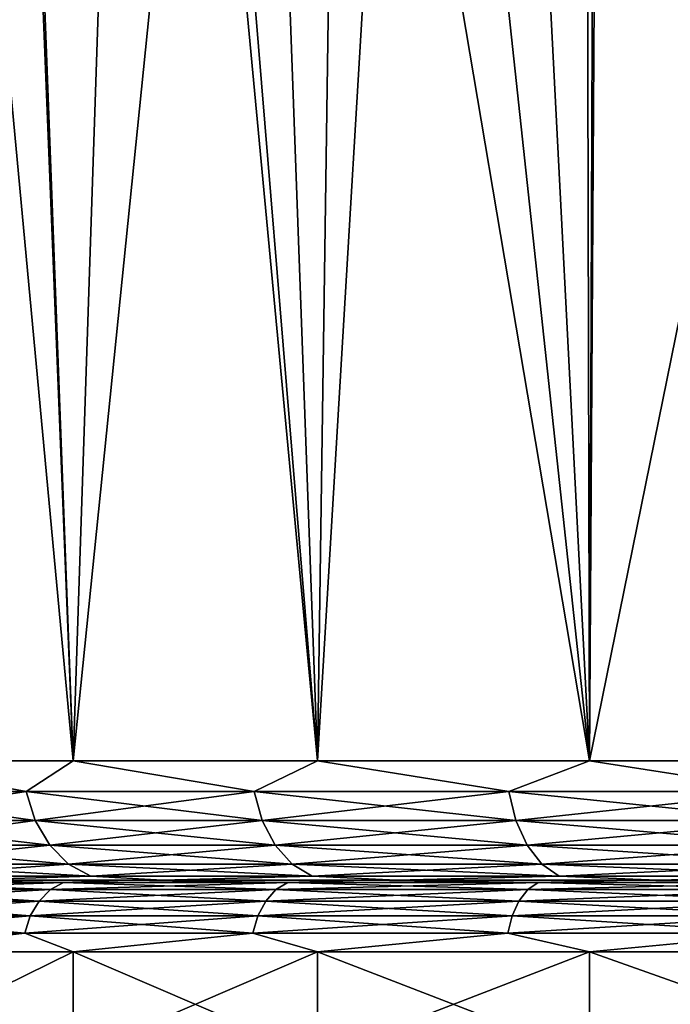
# Model space of a CAD drawing. Header units: millimetres. Extents: x -139 to 106, y -8 to 139.
# Tile 160 of 256: x -85.71 to -82.98, y 46.52 to 50.64. Entities that reach past the tile are written whole.
import ezdxf

# ---------------------------------------------------------------- set-up
doc = ezdxf.new("R2010")
doc.units = ezdxf.units.MM
doc.header["$LTSCALE"] = 53.842063
for name, color, linetype in [('179', 7, 'CONTINUOUS'), ('180', 7, 'CONTINUOUS'), ('181', 7, 'CONTINUOUS'), ('182', 7, 'CONTINUOUS'), ('183', 7, 'CONTINUOUS'), ('69', 7, 'CONTINUOUS'), ('70', 7, 'CONTINUOUS'), ('71', 7, 'CONTINUOUS'), ('72', 7, 'CONTINUOUS')]:
    doc.layers.add(name, color=color, linetype=linetype)

msp = doc.modelspace()

# ---------------------------------------------------------------- linework, layer by layer
at = {"layer": '179', "color": 7, "linetype": 'CONTINUOUS', "true_color": 0x009900}
for points in [[(-85.1078, 47.0379, 7.626), (-85.9643, 47.0379, 6.5328), (-86.129, 47.0379, 6.6462), (-85.1078, 47.0379, 7.626)], [(-85.2577, 47.0379, 7.7584), (-85.1078, 47.0379, 7.626), (-86.129, 47.0379, 6.6462), (-85.2577, 47.0379, 7.7584)], [(-85.9644, 47.0379, -6.5326), (-85.108, 47.0379, -7.6258), (-86.1289, 47.0379, -6.6464), (-85.9644, 47.0379, -6.5326)], [(-86.1289, 47.0379, -6.6464), (-85.108, 47.0379, -7.6258), (-85.2575, 47.0379, -7.7586), (-86.1289, 47.0379, -6.6464)], [(-84.1259, 47.0379, 8.6079), (-85.1078, 47.0379, 7.626), (-85.2577, 47.0379, 7.7584), (-84.1259, 47.0379, 8.6079)], [(-84.2587, 47.0379, 8.7574), (-84.1259, 47.0379, 8.6079), (-85.2577, 47.0379, 7.7584), (-84.2587, 47.0379, 8.7574)], [(-85.108, 47.0379, -7.6258), (-84.1261, 47.0379, -8.6077), (-85.2575, 47.0379, -7.7586), (-85.108, 47.0379, -7.6258)], [(-85.2575, 47.0379, -7.7586), (-84.1261, 47.0379, -8.6077), (-84.2585, 47.0379, -8.7576), (-85.2575, 47.0379, -7.7586)], [(-83.0326, 47.0379, 9.4644), (-84.1259, 47.0379, 8.6079), (-84.2587, 47.0379, 8.7574), (-83.0326, 47.0379, 9.4644)], [(-83.1465, 47.0379, 9.6288), (-83.0326, 47.0379, 9.4644), (-84.2587, 47.0379, 8.7574), (-83.1465, 47.0379, 9.6288)], [(-84.1261, 47.0379, -8.6077), (-83.0329, 47.0379, -9.4642), (-84.2585, 47.0379, -8.7576), (-84.1261, 47.0379, -8.6077)], [(-84.2585, 47.0379, -8.7576), (-83.0329, 47.0379, -9.4642), (-83.1463, 47.0379, -9.629), (-84.2585, 47.0379, -8.7576)], [(-81.8442, 47.0379, 10.1828), (-83.0326, 47.0379, 9.4644), (-83.1465, 47.0379, 9.6288), (-81.8442, 47.0379, 10.1828)], [(-81.9374, 47.0379, 10.3597), (-81.8442, 47.0379, 10.1828), (-83.1465, 47.0379, 9.6288), (-81.9374, 47.0379, 10.3597)], [(-83.0329, 47.0379, -9.4642), (-81.8445, 47.0379, -10.1826), (-83.1463, 47.0379, -9.629), (-83.0329, 47.0379, -9.4642)], [(-83.1463, 47.0379, -9.629), (-81.8445, 47.0379, -10.1826), (-81.9372, 47.0379, -10.3599), (-83.1463, 47.0379, -9.629)]]:
    msp.add_3dface(points, dxfattribs=at)
at = {"layer": '180', "color": 7, "linetype": 'CONTINUOUS', "true_color": 0x009900}
for points in [[(-85.522, 47.0278, 7.5703), (-86.129, 47.0379, 6.6462), (-86.3398, 47.0278, 6.4718), (-85.522, 47.0278, 7.5703)], [(-85.2577, 47.0379, 7.7584), (-86.129, 47.0379, 6.6462), (-85.522, 47.0278, 7.5703), (-85.2577, 47.0379, 7.7584)], [(-84.5821, 47.0278, 8.5665), (-85.2577, 47.0379, 7.7584), (-85.522, 47.0278, 7.5703), (-84.5821, 47.0278, 8.5665)], [(-84.2587, 47.0379, 8.7574), (-85.2577, 47.0379, 7.7584), (-84.5821, 47.0278, 8.5665), (-84.2587, 47.0379, 8.7574)], [(-83.5329, 47.0278, 9.4469), (-84.2587, 47.0379, 8.7574), (-84.5821, 47.0278, 8.5665), (-83.5329, 47.0278, 9.4469)], [(-83.1465, 47.0379, 9.6288), (-84.2587, 47.0379, 8.7574), (-83.5329, 47.0278, 9.4469), (-83.1465, 47.0379, 9.6288)], [(-82.3887, 47.0278, 10.1995), (-83.1465, 47.0379, 9.6288), (-83.5329, 47.0278, 9.4469), (-82.3887, 47.0278, 10.1995)], [(-81.9374, 47.0379, 10.3597), (-83.1465, 47.0379, 9.6288), (-82.3887, 47.0278, 10.1995), (-81.9374, 47.0379, 10.3597)], [(-86.4523, 46.9502, 6.5458), (-85.6251, 46.9502, 7.6569), (-86.4004, 46.9979, 6.5116), (-86.4523, 46.9502, 6.5458)], [(-86.3398, 47.0278, 6.4718), (-86.4004, 46.9979, 6.5116), (-85.5775, 46.9979, 7.6169), (-86.3398, 47.0278, 6.4718)], [(-86.4004, 46.9979, 6.5116), (-85.6251, 46.9502, 7.6569), (-85.5775, 46.9979, 7.6169), (-86.4004, 46.9979, 6.5116)], [(-85.522, 47.0278, 7.5703), (-86.3398, 47.0278, 6.4718), (-85.5775, 46.9979, 7.6169), (-85.522, 47.0278, 7.5703)], [(-85.6251, 46.9502, 7.6569), (-84.6745, 46.9502, 8.6645), (-85.5775, 46.9979, 7.6169), (-85.6251, 46.9502, 7.6569)], [(-85.522, 47.0278, 7.5703), (-85.5775, 46.9979, 7.6169), (-84.6318, 46.9979, 8.6192), (-85.522, 47.0278, 7.5703)], [(-85.5775, 46.9979, 7.6169), (-84.6745, 46.9502, 8.6645), (-84.6318, 46.9979, 8.6192), (-85.5775, 46.9979, 7.6169)], [(-84.5821, 47.0278, 8.5665), (-85.522, 47.0278, 7.5703), (-84.6318, 46.9979, 8.6192), (-84.5821, 47.0278, 8.5665)], [(-84.6745, 46.9502, 8.6645), (-83.6134, 46.9502, 9.5549), (-84.6318, 46.9979, 8.6192), (-84.6745, 46.9502, 8.6645)], [(-84.5821, 47.0278, 8.5665), (-84.6318, 46.9979, 8.6192), (-83.5762, 46.9979, 9.505), (-84.5821, 47.0278, 8.5665)], [(-84.6318, 46.9979, 8.6192), (-83.6134, 46.9502, 9.5549), (-83.5762, 46.9979, 9.505), (-84.6318, 46.9979, 8.6192)], [(-83.5329, 47.0278, 9.4469), (-84.5821, 47.0278, 8.5665), (-83.5762, 46.9979, 9.505), (-83.5329, 47.0278, 9.4469)], [(-83.6134, 46.9502, 9.5549), (-82.456, 46.9502, 10.3161), (-83.5762, 46.9979, 9.505), (-83.6134, 46.9502, 9.5549)], [(-83.5329, 47.0278, 9.4469), (-83.5762, 46.9979, 9.505), (-82.4249, 46.9979, 10.2622), (-83.5329, 47.0278, 9.4469)], [(-83.5762, 46.9979, 9.505), (-82.456, 46.9502, 10.3161), (-82.4249, 46.9979, 10.2622), (-83.5762, 46.9979, 9.505)], [(-82.3887, 47.0278, 10.1995), (-83.5329, 47.0278, 9.4469), (-82.4249, 46.9979, 10.2622), (-82.3887, 47.0278, 10.1995)], [(-86.4922, 46.888, 6.572), (-85.6617, 46.888, 7.6876), (-86.4523, 46.9502, 6.5458), (-86.4922, 46.888, 6.572)], [(-86.4523, 46.9502, 6.5458), (-85.6617, 46.888, 7.6876), (-85.6251, 46.9502, 7.6569), (-86.4523, 46.9502, 6.5458)], [(-85.6617, 46.888, 7.6876), (-84.7073, 46.888, 8.6992), (-85.6251, 46.9502, 7.6569), (-85.6617, 46.888, 7.6876)], [(-85.6251, 46.9502, 7.6569), (-84.7073, 46.888, 8.6992), (-84.6745, 46.9502, 8.6645), (-85.6251, 46.9502, 7.6569)], [(-84.7073, 46.888, 8.6992), (-83.6419, 46.888, 9.5932), (-84.6745, 46.9502, 8.6645), (-84.7073, 46.888, 8.6992)], [(-84.6745, 46.9502, 8.6645), (-83.6419, 46.888, 9.5932), (-83.6134, 46.9502, 9.5549), (-84.6745, 46.9502, 8.6645)], [(-83.6419, 46.888, 9.5932), (-82.4799, 46.888, 10.3575), (-83.6134, 46.9502, 9.5549), (-83.6419, 46.888, 9.5932)], [(-83.6134, 46.9502, 9.5549), (-82.4799, 46.888, 10.3575), (-82.456, 46.9502, 10.3161), (-83.6134, 46.9502, 9.5549)], [(-86.5173, 46.8156, 6.5885), (-85.6847, 46.8156, 7.7069), (-86.4922, 46.888, 6.572), (-86.5173, 46.8156, 6.5885)], [(-86.4922, 46.888, 6.572), (-85.6847, 46.8156, 7.7069), (-85.6617, 46.888, 7.6876), (-86.4922, 46.888, 6.572)], [(-85.6847, 46.8156, 7.7069), (-84.7279, 46.8156, 8.721), (-85.6617, 46.888, 7.6876), (-85.6847, 46.8156, 7.7069)], [(-85.6617, 46.888, 7.6876), (-84.7279, 46.8156, 8.721), (-84.7073, 46.888, 8.6992), (-85.6617, 46.888, 7.6876)], [(-84.7279, 46.8156, 8.721), (-83.6598, 46.8156, 9.6173), (-84.7073, 46.888, 8.6992), (-84.7279, 46.8156, 8.721)], [(-84.7073, 46.888, 8.6992), (-83.6598, 46.8156, 9.6173), (-83.6419, 46.888, 9.5932), (-84.7073, 46.888, 8.6992)], [(-83.6598, 46.8156, 9.6173), (-82.4949, 46.8156, 10.3835), (-83.6419, 46.888, 9.5932), (-83.6598, 46.8156, 9.6173)], [(-83.6419, 46.888, 9.5932), (-82.4949, 46.8156, 10.3835), (-82.4799, 46.888, 10.3575), (-83.6419, 46.888, 9.5932)], [(-86.5173, 46.8156, 6.5885), (-86.3758, 46.7379, 6.8168), (-85.6847, 46.8156, 7.7069), (-86.5173, 46.8156, 6.5885)], [(-86.3758, 46.7379, 6.8168), (-85.4821, 46.7379, 7.9575), (-85.6847, 46.8156, 7.7069), (-86.3758, 46.7379, 6.8168)], [(-85.6847, 46.8156, 7.7069), (-85.4821, 46.7379, 7.9575), (-84.7279, 46.8156, 8.721), (-85.6847, 46.8156, 7.7069)], [(-85.4821, 46.7379, 7.9575), (-84.4575, 46.7379, 8.9821), (-84.7279, 46.8156, 8.721), (-85.4821, 46.7379, 7.9575)], [(-84.7279, 46.8156, 8.721), (-84.4575, 46.7379, 8.9821), (-83.6598, 46.8156, 9.6173), (-84.7279, 46.8156, 8.721)], [(-84.4575, 46.7379, 8.9821), (-83.3168, 46.7379, 9.8758), (-83.6598, 46.8156, 9.6173), (-84.4575, 46.7379, 8.9821)], [(-83.6598, 46.8156, 9.6173), (-83.3168, 46.7379, 9.8758), (-82.4949, 46.8156, 10.3835), (-83.6598, 46.8156, 9.6173)], [(-83.3168, 46.7379, 9.8758), (-82.0767, 46.7379, 10.6255), (-82.4949, 46.8156, 10.3835), (-83.3168, 46.7379, 9.8758)]]:
    msp.add_3dface(points, dxfattribs=at)
at = {"layer": '181', "color": 7, "linetype": 'CONTINUOUS', "true_color": 0x009900}
for points in [[(-86.3398, 47.0278, -6.4718), (-86.1289, 47.0379, -6.6464), (-85.522, 47.0278, -7.5703), (-86.3398, 47.0278, -6.4718)], [(-86.1289, 47.0379, -6.6464), (-85.2575, 47.0379, -7.7586), (-85.522, 47.0278, -7.5703), (-86.1289, 47.0379, -6.6464)], [(-85.522, 47.0278, -7.5703), (-85.2575, 47.0379, -7.7586), (-84.5821, 47.0278, -8.5665), (-85.522, 47.0278, -7.5703)], [(-85.2575, 47.0379, -7.7586), (-84.2585, 47.0379, -8.7576), (-84.5821, 47.0278, -8.5665), (-85.2575, 47.0379, -7.7586)], [(-84.5821, 47.0278, -8.5665), (-84.2585, 47.0379, -8.7576), (-83.5329, 47.0278, -9.4469), (-84.5821, 47.0278, -8.5665)], [(-84.2585, 47.0379, -8.7576), (-83.1463, 47.0379, -9.629), (-83.5329, 47.0278, -9.4469), (-84.2585, 47.0379, -8.7576)], [(-83.5329, 47.0278, -9.4469), (-83.1463, 47.0379, -9.629), (-82.3887, 47.0278, -10.1995), (-83.5329, 47.0278, -9.4469)], [(-83.1463, 47.0379, -9.629), (-81.9372, 47.0379, -10.3599), (-82.3887, 47.0278, -10.1995), (-83.1463, 47.0379, -9.629)], [(-85.6251, 46.9502, -7.6569), (-86.4523, 46.9502, -6.5458), (-85.5775, 46.9979, -7.6169), (-85.6251, 46.9502, -7.6569)], [(-85.5775, 46.9979, -7.6169), (-86.4523, 46.9502, -6.5458), (-86.4004, 46.9979, -6.5116), (-85.5775, 46.9979, -7.6169)], [(-86.3398, 47.0278, -6.4718), (-85.522, 47.0278, -7.5703), (-86.4004, 46.9979, -6.5116), (-86.3398, 47.0278, -6.4718)], [(-85.522, 47.0278, -7.5703), (-85.5775, 46.9979, -7.6169), (-86.4004, 46.9979, -6.5116), (-85.522, 47.0278, -7.5703)], [(-84.6745, 46.9502, -8.6645), (-85.6251, 46.9502, -7.6569), (-84.6318, 46.9979, -8.6192), (-84.6745, 46.9502, -8.6645)], [(-84.6318, 46.9979, -8.6192), (-85.6251, 46.9502, -7.6569), (-85.5775, 46.9979, -7.6169), (-84.6318, 46.9979, -8.6192)], [(-85.522, 47.0278, -7.5703), (-84.5821, 47.0278, -8.5665), (-85.5775, 46.9979, -7.6169), (-85.522, 47.0278, -7.5703)], [(-84.5821, 47.0278, -8.5665), (-84.6318, 46.9979, -8.6192), (-85.5775, 46.9979, -7.6169), (-84.5821, 47.0278, -8.5665)], [(-83.6134, 46.9502, -9.5549), (-84.6745, 46.9502, -8.6645), (-83.5762, 46.9979, -9.505), (-83.6134, 46.9502, -9.5549)], [(-83.5762, 46.9979, -9.505), (-84.6745, 46.9502, -8.6645), (-84.6318, 46.9979, -8.6192), (-83.5762, 46.9979, -9.505)], [(-84.5821, 47.0278, -8.5665), (-83.5329, 47.0278, -9.4469), (-84.6318, 46.9979, -8.6192), (-84.5821, 47.0278, -8.5665)], [(-83.5329, 47.0278, -9.4469), (-83.5762, 46.9979, -9.505), (-84.6318, 46.9979, -8.6192), (-83.5329, 47.0278, -9.4469)], [(-82.456, 46.9502, -10.3161), (-83.6134, 46.9502, -9.5549), (-82.4249, 46.9979, -10.2622), (-82.456, 46.9502, -10.3161)], [(-82.4249, 46.9979, -10.2622), (-83.6134, 46.9502, -9.5549), (-83.5762, 46.9979, -9.505), (-82.4249, 46.9979, -10.2622)], [(-83.5329, 47.0278, -9.4469), (-82.3887, 47.0278, -10.1995), (-83.5762, 46.9979, -9.505), (-83.5329, 47.0278, -9.4469)], [(-82.3887, 47.0278, -10.1995), (-82.4249, 46.9979, -10.2622), (-83.5762, 46.9979, -9.505), (-82.3887, 47.0278, -10.1995)], [(-85.6617, 46.888, -7.6876), (-86.4922, 46.888, -6.572), (-85.6251, 46.9502, -7.6569), (-85.6617, 46.888, -7.6876)], [(-85.6251, 46.9502, -7.6569), (-86.4922, 46.888, -6.572), (-86.4523, 46.9502, -6.5458), (-85.6251, 46.9502, -7.6569)], [(-84.7073, 46.888, -8.6992), (-85.6617, 46.888, -7.6876), (-84.6745, 46.9502, -8.6645), (-84.7073, 46.888, -8.6992)], [(-84.6745, 46.9502, -8.6645), (-85.6617, 46.888, -7.6876), (-85.6251, 46.9502, -7.6569), (-84.6745, 46.9502, -8.6645)], [(-83.6419, 46.888, -9.5932), (-84.7073, 46.888, -8.6992), (-83.6134, 46.9502, -9.5549), (-83.6419, 46.888, -9.5932)], [(-83.6134, 46.9502, -9.5549), (-84.7073, 46.888, -8.6992), (-84.6745, 46.9502, -8.6645), (-83.6134, 46.9502, -9.5549)], [(-82.4799, 46.888, -10.3575), (-83.6419, 46.888, -9.5932), (-82.456, 46.9502, -10.3161), (-82.4799, 46.888, -10.3575)], [(-82.456, 46.9502, -10.3161), (-83.6419, 46.888, -9.5932), (-83.6134, 46.9502, -9.5549), (-82.456, 46.9502, -10.3161)], [(-85.6847, 46.8156, -7.7069), (-86.5173, 46.8156, -6.5885), (-85.6617, 46.888, -7.6876), (-85.6847, 46.8156, -7.7069)], [(-85.6617, 46.888, -7.6876), (-86.5173, 46.8156, -6.5885), (-86.4922, 46.888, -6.572), (-85.6617, 46.888, -7.6876)], [(-84.7279, 46.8156, -8.721), (-85.6847, 46.8156, -7.7069), (-84.7073, 46.888, -8.6992), (-84.7279, 46.8156, -8.721)], [(-84.7073, 46.888, -8.6992), (-85.6847, 46.8156, -7.7069), (-85.6617, 46.888, -7.6876), (-84.7073, 46.888, -8.6992)], [(-83.6598, 46.8156, -9.6173), (-84.7279, 46.8156, -8.721), (-83.6419, 46.888, -9.5932), (-83.6598, 46.8156, -9.6173)], [(-83.6419, 46.888, -9.5932), (-84.7279, 46.8156, -8.721), (-84.7073, 46.888, -8.6992), (-83.6419, 46.888, -9.5932)], [(-82.4949, 46.8156, -10.3835), (-83.6598, 46.8156, -9.6173), (-82.4799, 46.888, -10.3575), (-82.4949, 46.8156, -10.3835)], [(-82.4799, 46.888, -10.3575), (-83.6598, 46.8156, -9.6173), (-83.6419, 46.888, -9.5932), (-82.4799, 46.888, -10.3575)], [(-85.6847, 46.8156, -7.7069), (-86.3758, 46.7379, -6.8168), (-86.5173, 46.8156, -6.5885), (-85.6847, 46.8156, -7.7069)], [(-85.4821, 46.7379, -7.9575), (-86.3758, 46.7379, -6.8168), (-85.6847, 46.8156, -7.7069), (-85.4821, 46.7379, -7.9575)], [(-84.7279, 46.8156, -8.721), (-85.4821, 46.7379, -7.9575), (-85.6847, 46.8156, -7.7069), (-84.7279, 46.8156, -8.721)], [(-84.4575, 46.7379, -8.9821), (-85.4821, 46.7379, -7.9575), (-84.7279, 46.8156, -8.721), (-84.4575, 46.7379, -8.9821)], [(-83.6598, 46.8156, -9.6173), (-84.4575, 46.7379, -8.9821), (-84.7279, 46.8156, -8.721), (-83.6598, 46.8156, -9.6173)], [(-83.3168, 46.7379, -9.8758), (-84.4575, 46.7379, -8.9821), (-83.6598, 46.8156, -9.6173), (-83.3168, 46.7379, -9.8758)], [(-82.4949, 46.8156, -10.3835), (-83.3168, 46.7379, -9.8758), (-83.6598, 46.8156, -9.6173), (-82.4949, 46.8156, -10.3835)], [(-82.0767, 46.7379, -10.6255), (-83.3168, 46.7379, -9.8758), (-82.4949, 46.8156, -10.3835), (-82.0767, 46.7379, -10.6255)]]:
    msp.add_3dface(points, dxfattribs=at)
at = {"layer": '182', "color": 7, "linetype": 'CONTINUOUS', "true_color": 0x009900}
for points in [[(-86.3758, 46.7379, -6.8168), (-85.4821, 46.7379, -7.9575), (-86.3758, 46.2969, -6.8168), (-86.3758, 46.7379, -6.8168)], [(-86.3758, 46.2969, -6.8168), (-85.4821, 46.7379, -7.9575), (-85.4821, 46.2969, -7.9575), (-86.3758, 46.2969, -6.8168)], [(-85.4821, 46.7379, -7.9575), (-84.4575, 46.7379, -8.9821), (-85.4821, 46.2969, -7.9575), (-85.4821, 46.7379, -7.9575)], [(-85.4821, 46.2969, -7.9575), (-84.4575, 46.7379, -8.9821), (-84.4575, 46.2969, -8.9821), (-85.4821, 46.2969, -7.9575)], [(-84.4575, 46.7379, -8.9821), (-83.3168, 46.7379, -9.8758), (-84.4575, 46.2969, -8.9821), (-84.4575, 46.7379, -8.9821)], [(-84.4575, 46.2969, -8.9821), (-83.3168, 46.7379, -9.8758), (-83.3168, 46.2969, -9.8758), (-84.4575, 46.2969, -8.9821)], [(-83.3168, 46.7379, -9.8758), (-82.0767, 46.7379, -10.6255), (-83.3168, 46.2969, -9.8758), (-83.3168, 46.7379, -9.8758)], [(-83.3168, 46.2969, -9.8758), (-82.0767, 46.7379, -10.6255), (-82.0767, 46.2969, -10.6255), (-83.3168, 46.2969, -9.8758)]]:
    msp.add_3dface(points, dxfattribs=at)
at = {"layer": '183', "color": 7, "linetype": 'CONTINUOUS', "true_color": 0x009900}
for points in [[(-85.4821, 46.7379, 7.9575), (-86.3758, 46.7379, 6.8168), (-85.4821, 46.2969, 7.9575), (-85.4821, 46.7379, 7.9575)], [(-85.4821, 46.2969, 7.9575), (-86.3758, 46.7379, 6.8168), (-86.3758, 46.2969, 6.8168), (-85.4821, 46.2969, 7.9575)], [(-84.4575, 46.7379, 8.9821), (-85.4821, 46.7379, 7.9575), (-84.4575, 46.2969, 8.9821), (-84.4575, 46.7379, 8.9821)], [(-84.4575, 46.2969, 8.9821), (-85.4821, 46.7379, 7.9575), (-85.4821, 46.2969, 7.9575), (-84.4575, 46.2969, 8.9821)], [(-83.3168, 46.7379, 9.8758), (-84.4575, 46.7379, 8.9821), (-83.3168, 46.2969, 9.8758), (-83.3168, 46.7379, 9.8758)], [(-83.3168, 46.2969, 9.8758), (-84.4575, 46.7379, 8.9821), (-84.4575, 46.2969, 8.9821), (-83.3168, 46.2969, 9.8758)], [(-82.0767, 46.7379, 10.6255), (-83.3168, 46.7379, 9.8758), (-82.0767, 46.2969, 10.6255), (-82.0767, 46.7379, 10.6255)], [(-82.0767, 46.2969, 10.6255), (-83.3168, 46.7379, 9.8758), (-83.3168, 46.2969, 9.8758), (-82.0767, 46.2969, 10.6255)]]:
    msp.add_3dface(points, dxfattribs=at)
at = {"layer": '69', "color": 8, "linetype": 'CONTINUOUS'}
for points in [[(-82.7394, 57.6808, 10.2504), (-83.2806, 57.4205, 9.9006), (-82.0767, 47.5379, 10.6255), (-82.7394, 57.6808, 10.2504)], [(-83.341, 57.3902, 9.859), (-83.8128, 57.1462, 9.5143), (-83.3168, 47.5379, 9.8758), (-83.341, 57.3902, 9.859)], [(-83.2806, 57.4205, 9.9006), (-83.341, 57.3902, 9.859), (-83.3168, 47.5379, 9.8758), (-83.2806, 57.4205, 9.9006)], [(-82.0767, 47.5379, 10.6255), (-83.2806, 57.4205, 9.9006), (-83.3168, 47.5379, 9.8758), (-82.0767, 47.5379, 10.6255)], [(-83.8128, 57.1462, 9.5143), (-84.3233, 56.8675, 9.0993), (-83.3168, 47.5379, 9.8758), (-83.8128, 57.1462, 9.5143)], [(-84.3233, 56.8675, 9.0993), (-84.7881, 56.6014, 8.6779), (-84.4575, 47.5379, 8.9821), (-84.3233, 56.8675, 9.0993)], [(-83.3168, 47.5379, 9.8758), (-84.3233, 56.8675, 9.0993), (-84.4575, 47.5379, 8.9821), (-83.3168, 47.5379, 9.8758)], [(-84.7881, 56.6014, 8.6779), (-85.1873, 56.3647, 8.2783), (-84.4575, 47.5379, 8.9821), (-84.7881, 56.6014, 8.6779)], [(-85.1873, 56.3647, 8.2783), (-85.8016, 55.9885, 7.5816), (-85.4821, 47.5379, 7.9575), (-85.1873, 56.3647, 8.2783)], [(-84.4575, 47.5379, 8.9821), (-85.1873, 56.3647, 8.2783), (-85.4821, 47.5379, 7.9575), (-84.4575, 47.5379, 8.9821)], [(-85.8016, 55.9885, 7.5816), (-86.2444, 55.7115, 7.0033), (-85.4821, 47.5379, 7.9575), (-85.8016, 55.9885, 7.5816)], [(-85.4821, 47.5379, 7.9575), (-86.2444, 55.7115, 7.0033), (-86.3758, 47.5379, 6.8168), (-85.4821, 47.5379, 7.9575)]]:
    msp.add_3dface(points, dxfattribs=at)
at = {"layer": '70', "color": 8, "linetype": 'CONTINUOUS'}
for points in [[(-85.6795, 47.4085, 7.7025), (-86.3758, 47.5379, 6.8168), (-86.5116, 47.4085, 6.5847), (-85.6795, 47.4085, 7.7025)], [(-85.4821, 47.5379, 7.9575), (-86.3758, 47.5379, 6.8168), (-85.6795, 47.4085, 7.7025), (-85.4821, 47.5379, 7.9575)], [(-84.7232, 47.4085, 8.7161), (-85.4821, 47.5379, 7.9575), (-85.6795, 47.4085, 7.7025), (-84.7232, 47.4085, 8.7161)], [(-84.4575, 47.5379, 8.9821), (-85.4821, 47.5379, 7.9575), (-84.7232, 47.4085, 8.7161), (-84.4575, 47.5379, 8.9821)], [(-83.6557, 47.4085, 9.6118), (-84.4575, 47.5379, 8.9821), (-84.7232, 47.4085, 8.7161), (-83.6557, 47.4085, 9.6118)], [(-83.3168, 47.5379, 9.8758), (-84.4575, 47.5379, 8.9821), (-83.6557, 47.4085, 9.6118), (-83.3168, 47.5379, 9.8758)], [(-82.4915, 47.4085, 10.3776), (-83.3168, 47.5379, 9.8758), (-83.6557, 47.4085, 9.6118), (-82.4915, 47.4085, 10.3776)], [(-82.0767, 47.5379, 10.6255), (-83.3168, 47.5379, 9.8758), (-82.4915, 47.4085, 10.3776), (-82.0767, 47.5379, 10.6255)], [(-85.6795, 47.4085, 7.7025), (-86.5116, 47.4085, 6.5847), (-85.6412, 47.2878, 7.6704), (-85.6795, 47.4085, 7.7025)], [(-85.6412, 47.2878, 7.6704), (-86.5116, 47.4085, 6.5847), (-86.4698, 47.2878, 6.5573), (-85.6412, 47.2878, 7.6704)], [(-84.7232, 47.4085, 8.7161), (-85.6795, 47.4085, 7.7025), (-84.6889, 47.2878, 8.6797), (-84.7232, 47.4085, 8.7161)], [(-84.6889, 47.2878, 8.6797), (-85.6795, 47.4085, 7.7025), (-85.6412, 47.2878, 7.6704), (-84.6889, 47.2878, 8.6797)], [(-83.6557, 47.4085, 9.6118), (-84.7232, 47.4085, 8.7161), (-83.6259, 47.2878, 9.5717), (-83.6557, 47.4085, 9.6118)], [(-83.6259, 47.2878, 9.5717), (-84.7232, 47.4085, 8.7161), (-84.6889, 47.2878, 8.6797), (-83.6259, 47.2878, 9.5717)], [(-82.4915, 47.4085, 10.3776), (-83.6557, 47.4085, 9.6118), (-82.4665, 47.2878, 10.3342), (-82.4915, 47.4085, 10.3776)], [(-82.4665, 47.2878, 10.3342), (-83.6557, 47.4085, 9.6118), (-83.6259, 47.2878, 9.5717), (-82.4665, 47.2878, 10.3342)], [(-85.6412, 47.2878, 7.6704), (-86.4698, 47.2878, 6.5573), (-85.5802, 47.1842, 7.6192), (-85.6412, 47.2878, 7.6704)], [(-85.5802, 47.1842, 7.6192), (-86.4698, 47.2878, 6.5573), (-86.4033, 47.1842, 6.5135), (-85.5802, 47.1842, 7.6192)], [(-84.6889, 47.2878, 8.6797), (-85.6412, 47.2878, 7.6704), (-84.6343, 47.1842, 8.6218), (-84.6889, 47.2878, 8.6797)], [(-84.6343, 47.1842, 8.6218), (-85.6412, 47.2878, 7.6704), (-85.5802, 47.1842, 7.6192), (-84.6343, 47.1842, 8.6218)], [(-83.6259, 47.2878, 9.5717), (-84.6889, 47.2878, 8.6797), (-83.5783, 47.1842, 9.5079), (-83.6259, 47.2878, 9.5717)], [(-83.5783, 47.1842, 9.5079), (-84.6889, 47.2878, 8.6797), (-84.6343, 47.1842, 8.6218), (-83.5783, 47.1842, 9.5079)], [(-82.4665, 47.2878, 10.3342), (-83.6259, 47.2878, 9.5717), (-82.4267, 47.1842, 10.2653), (-82.4665, 47.2878, 10.3342)], [(-82.4267, 47.1842, 10.2653), (-83.6259, 47.2878, 9.5717), (-83.5783, 47.1842, 9.5079), (-82.4267, 47.1842, 10.2653)], [(-85.5802, 47.1842, 7.6192), (-86.4033, 47.1842, 6.5135), (-85.5008, 47.1047, 7.5525), (-85.5802, 47.1842, 7.6192)], [(-85.5008, 47.1047, 7.5525), (-86.4033, 47.1842, 6.5135), (-86.3167, 47.1047, 6.4565), (-85.5008, 47.1047, 7.5525)], [(-84.6343, 47.1842, 8.6218), (-85.5802, 47.1842, 7.6192), (-84.5631, 47.1047, 8.5464), (-84.6343, 47.1842, 8.6218)], [(-84.5631, 47.1047, 8.5464), (-85.5802, 47.1842, 7.6192), (-85.5008, 47.1047, 7.5525), (-84.5631, 47.1047, 8.5464)], [(-83.5783, 47.1842, 9.5079), (-84.6343, 47.1842, 8.6218), (-83.5164, 47.1047, 9.4247), (-83.5783, 47.1842, 9.5079)], [(-83.5164, 47.1047, 9.4247), (-84.6343, 47.1842, 8.6218), (-84.5631, 47.1047, 8.5464), (-83.5164, 47.1047, 9.4247)], [(-82.4267, 47.1842, 10.2653), (-83.5783, 47.1842, 9.5079), (-82.3748, 47.1047, 10.1755), (-82.4267, 47.1842, 10.2653)], [(-82.3748, 47.1047, 10.1755), (-83.5783, 47.1842, 9.5079), (-83.5164, 47.1047, 9.4247), (-82.3748, 47.1047, 10.1755)], [(-86.2158, 47.0549, 6.3902), (-85.4083, 47.0549, 7.4749), (-86.3167, 47.1047, 6.4565), (-86.2158, 47.0549, 6.3902)], [(-85.4083, 47.0549, 7.4749), (-85.5008, 47.1047, 7.5525), (-86.3167, 47.1047, 6.4565), (-85.4083, 47.0549, 7.4749)], [(-85.4083, 47.0549, 7.4749), (-84.4802, 47.0549, 8.4586), (-85.5008, 47.1047, 7.5525), (-85.4083, 47.0549, 7.4749)], [(-84.4802, 47.0549, 8.4586), (-84.5631, 47.1047, 8.5464), (-85.5008, 47.1047, 7.5525), (-84.4802, 47.0549, 8.4586)], [(-84.4802, 47.0549, 8.4586), (-83.4443, 47.0549, 9.3278), (-84.5631, 47.1047, 8.5464), (-84.4802, 47.0549, 8.4586)], [(-83.4443, 47.0549, 9.3278), (-83.5164, 47.1047, 9.4247), (-84.5631, 47.1047, 8.5464), (-83.4443, 47.0549, 9.3278)], [(-83.4443, 47.0549, 9.3278), (-82.3145, 47.0549, 10.0709), (-83.5164, 47.1047, 9.4247), (-83.4443, 47.0549, 9.3278)], [(-82.3145, 47.0549, 10.0709), (-82.3748, 47.1047, 10.1755), (-83.5164, 47.1047, 9.4247), (-82.3145, 47.0549, 10.0709)], [(-86.2158, 47.0549, 6.3902), (-85.9643, 47.0379, 6.5328), (-85.4083, 47.0549, 7.4749), (-86.2158, 47.0549, 6.3902)], [(-85.9643, 47.0379, 6.5328), (-85.1078, 47.0379, 7.626), (-85.4083, 47.0549, 7.4749), (-85.9643, 47.0379, 6.5328)], [(-85.4083, 47.0549, 7.4749), (-85.1078, 47.0379, 7.626), (-84.4802, 47.0549, 8.4586), (-85.4083, 47.0549, 7.4749)], [(-85.1078, 47.0379, 7.626), (-84.1259, 47.0379, 8.6079), (-84.4802, 47.0549, 8.4586), (-85.1078, 47.0379, 7.626)], [(-84.4802, 47.0549, 8.4586), (-84.1259, 47.0379, 8.6079), (-83.4443, 47.0549, 9.3278), (-84.4802, 47.0549, 8.4586)], [(-84.1259, 47.0379, 8.6079), (-83.0326, 47.0379, 9.4644), (-83.4443, 47.0549, 9.3278), (-84.1259, 47.0379, 8.6079)], [(-83.4443, 47.0549, 9.3278), (-83.0326, 47.0379, 9.4644), (-82.3145, 47.0549, 10.0709), (-83.4443, 47.0549, 9.3278)], [(-83.0326, 47.0379, 9.4644), (-81.8442, 47.0379, 10.1828), (-82.3145, 47.0549, 10.0709), (-83.0326, 47.0379, 9.4644)]]:
    msp.add_3dface(points, dxfattribs=at)
at = {"layer": '71', "color": 8, "linetype": 'CONTINUOUS'}
for points in [[(-86.5116, 47.4085, -6.5847), (-86.3758, 47.5379, -6.8168), (-85.6795, 47.4085, -7.7025), (-86.5116, 47.4085, -6.5847)], [(-86.3758, 47.5379, -6.8168), (-85.4821, 47.5379, -7.9575), (-85.6795, 47.4085, -7.7025), (-86.3758, 47.5379, -6.8168)], [(-85.6795, 47.4085, -7.7025), (-85.4821, 47.5379, -7.9575), (-84.7232, 47.4085, -8.7161), (-85.6795, 47.4085, -7.7025)], [(-85.4821, 47.5379, -7.9575), (-84.4575, 47.5379, -8.9821), (-84.7232, 47.4085, -8.7161), (-85.4821, 47.5379, -7.9575)], [(-84.7232, 47.4085, -8.7161), (-84.4575, 47.5379, -8.9821), (-83.6557, 47.4085, -9.6118), (-84.7232, 47.4085, -8.7161)], [(-84.4575, 47.5379, -8.9821), (-83.3168, 47.5379, -9.8758), (-83.6557, 47.4085, -9.6118), (-84.4575, 47.5379, -8.9821)], [(-83.6557, 47.4085, -9.6118), (-83.3168, 47.5379, -9.8758), (-82.4915, 47.4085, -10.3776), (-83.6557, 47.4085, -9.6118)], [(-83.3168, 47.5379, -9.8758), (-82.0767, 47.5379, -10.6255), (-82.4915, 47.4085, -10.3776), (-83.3168, 47.5379, -9.8758)], [(-86.5116, 47.4085, -6.5847), (-85.6795, 47.4085, -7.7025), (-86.4698, 47.2878, -6.5573), (-86.5116, 47.4085, -6.5847)], [(-86.4698, 47.2878, -6.5573), (-85.6795, 47.4085, -7.7025), (-85.6412, 47.2878, -7.6704), (-86.4698, 47.2878, -6.5573)], [(-85.6795, 47.4085, -7.7025), (-84.7232, 47.4085, -8.7161), (-85.6412, 47.2878, -7.6704), (-85.6795, 47.4085, -7.7025)], [(-85.6412, 47.2878, -7.6704), (-84.7232, 47.4085, -8.7161), (-84.6889, 47.2878, -8.6797), (-85.6412, 47.2878, -7.6704)], [(-84.7232, 47.4085, -8.7161), (-83.6557, 47.4085, -9.6118), (-84.6889, 47.2878, -8.6797), (-84.7232, 47.4085, -8.7161)], [(-84.6889, 47.2878, -8.6797), (-83.6557, 47.4085, -9.6118), (-83.6259, 47.2878, -9.5717), (-84.6889, 47.2878, -8.6797)], [(-83.6557, 47.4085, -9.6118), (-82.4915, 47.4085, -10.3776), (-83.6259, 47.2878, -9.5717), (-83.6557, 47.4085, -9.6118)], [(-83.6259, 47.2878, -9.5717), (-82.4915, 47.4085, -10.3776), (-82.4665, 47.2878, -10.3342), (-83.6259, 47.2878, -9.5717)], [(-86.4698, 47.2878, -6.5573), (-85.6412, 47.2878, -7.6704), (-86.4033, 47.1842, -6.5135), (-86.4698, 47.2878, -6.5573)], [(-86.4033, 47.1842, -6.5135), (-85.6412, 47.2878, -7.6704), (-85.5802, 47.1842, -7.6192), (-86.4033, 47.1842, -6.5135)], [(-85.6412, 47.2878, -7.6704), (-84.6889, 47.2878, -8.6797), (-85.5802, 47.1842, -7.6192), (-85.6412, 47.2878, -7.6704)], [(-85.5802, 47.1842, -7.6192), (-84.6889, 47.2878, -8.6797), (-84.6343, 47.1842, -8.6218), (-85.5802, 47.1842, -7.6192)], [(-84.6889, 47.2878, -8.6797), (-83.6259, 47.2878, -9.5717), (-84.6343, 47.1842, -8.6218), (-84.6889, 47.2878, -8.6797)], [(-84.6343, 47.1842, -8.6218), (-83.6259, 47.2878, -9.5717), (-83.5783, 47.1842, -9.5079), (-84.6343, 47.1842, -8.6218)], [(-83.6259, 47.2878, -9.5717), (-82.4665, 47.2878, -10.3342), (-83.5783, 47.1842, -9.5079), (-83.6259, 47.2878, -9.5717)], [(-83.5783, 47.1842, -9.5079), (-82.4665, 47.2878, -10.3342), (-82.4267, 47.1842, -10.2653), (-83.5783, 47.1842, -9.5079)], [(-86.4033, 47.1842, -6.5135), (-85.5802, 47.1842, -7.6192), (-86.3167, 47.1047, -6.4565), (-86.4033, 47.1842, -6.5135)], [(-86.3167, 47.1047, -6.4565), (-85.5802, 47.1842, -7.6192), (-85.5008, 47.1047, -7.5525), (-86.3167, 47.1047, -6.4565)], [(-85.5802, 47.1842, -7.6192), (-84.6343, 47.1842, -8.6218), (-85.5008, 47.1047, -7.5525), (-85.5802, 47.1842, -7.6192)], [(-85.5008, 47.1047, -7.5525), (-84.6343, 47.1842, -8.6218), (-84.5631, 47.1047, -8.5464), (-85.5008, 47.1047, -7.5525)], [(-84.6343, 47.1842, -8.6218), (-83.5783, 47.1842, -9.5079), (-84.5631, 47.1047, -8.5464), (-84.6343, 47.1842, -8.6218)], [(-84.5631, 47.1047, -8.5464), (-83.5783, 47.1842, -9.5079), (-83.5164, 47.1047, -9.4247), (-84.5631, 47.1047, -8.5464)], [(-83.5783, 47.1842, -9.5079), (-82.4267, 47.1842, -10.2653), (-83.5164, 47.1047, -9.4247), (-83.5783, 47.1842, -9.5079)], [(-83.5164, 47.1047, -9.4247), (-82.4267, 47.1842, -10.2653), (-82.3748, 47.1047, -10.1755), (-83.5164, 47.1047, -9.4247)], [(-86.2158, 47.0549, -6.3902), (-86.3167, 47.1047, -6.4565), (-85.5008, 47.1047, -7.5525), (-86.2158, 47.0549, -6.3902)], [(-85.4083, 47.0549, -7.4749), (-86.2158, 47.0549, -6.3902), (-85.5008, 47.1047, -7.5525), (-85.4083, 47.0549, -7.4749)], [(-85.4083, 47.0549, -7.4749), (-85.5008, 47.1047, -7.5525), (-84.5631, 47.1047, -8.5464), (-85.4083, 47.0549, -7.4749)], [(-84.4802, 47.0549, -8.4586), (-85.4083, 47.0549, -7.4749), (-84.5631, 47.1047, -8.5464), (-84.4802, 47.0549, -8.4586)], [(-84.4802, 47.0549, -8.4586), (-84.5631, 47.1047, -8.5464), (-83.5164, 47.1047, -9.4247), (-84.4802, 47.0549, -8.4586)], [(-83.4443, 47.0549, -9.3278), (-84.4802, 47.0549, -8.4586), (-83.5164, 47.1047, -9.4247), (-83.4443, 47.0549, -9.3278)], [(-83.4443, 47.0549, -9.3278), (-83.5164, 47.1047, -9.4247), (-82.3748, 47.1047, -10.1755), (-83.4443, 47.0549, -9.3278)], [(-82.3145, 47.0549, -10.0709), (-83.4443, 47.0549, -9.3278), (-82.3748, 47.1047, -10.1755), (-82.3145, 47.0549, -10.0709)], [(-85.4083, 47.0549, -7.4749), (-85.9644, 47.0379, -6.5326), (-86.2158, 47.0549, -6.3902), (-85.4083, 47.0549, -7.4749)], [(-85.108, 47.0379, -7.6258), (-85.9644, 47.0379, -6.5326), (-85.4083, 47.0549, -7.4749), (-85.108, 47.0379, -7.6258)], [(-84.4802, 47.0549, -8.4586), (-85.108, 47.0379, -7.6258), (-85.4083, 47.0549, -7.4749), (-84.4802, 47.0549, -8.4586)], [(-84.1261, 47.0379, -8.6077), (-85.108, 47.0379, -7.6258), (-84.4802, 47.0549, -8.4586), (-84.1261, 47.0379, -8.6077)], [(-83.4443, 47.0549, -9.3278), (-84.1261, 47.0379, -8.6077), (-84.4802, 47.0549, -8.4586), (-83.4443, 47.0549, -9.3278)], [(-83.0329, 47.0379, -9.4642), (-84.1261, 47.0379, -8.6077), (-83.4443, 47.0549, -9.3278), (-83.0329, 47.0379, -9.4642)], [(-82.3145, 47.0549, -10.0709), (-83.0329, 47.0379, -9.4642), (-83.4443, 47.0549, -9.3278), (-82.3145, 47.0549, -10.0709)], [(-81.8445, 47.0379, -10.1826), (-83.0329, 47.0379, -9.4642), (-82.3145, 47.0549, -10.0709), (-81.8445, 47.0379, -10.1826)]]:
    msp.add_3dface(points, dxfattribs=at)
at = {"layer": '72', "color": 8, "linetype": 'CONTINUOUS'}
for points in [[(-86.3754, 53.4636, -6.8173), (-85.7042, 53.0907, -7.6995), (-86.3758, 47.5379, -6.8168), (-86.3754, 53.4636, -6.8173)], [(-85.7042, 53.0907, -7.6995), (-85.4821, 47.5379, -7.9575), (-86.3758, 47.5379, -6.8168), (-85.7042, 53.0907, -7.6995)], [(-85.7042, 53.0907, -7.6995), (-84.9496, 52.7689, -8.5208), (-85.4821, 47.5379, -7.9575), (-85.7042, 53.0907, -7.6995)], [(-84.9496, 52.7689, -8.5208), (-84.4575, 47.5379, -8.9821), (-85.4821, 47.5379, -7.9575), (-84.9496, 52.7689, -8.5208)], [(-84.9496, 52.7689, -8.5208), (-84.1597, 52.519, -9.2374), (-84.4575, 47.5379, -8.9821), (-84.9496, 52.7689, -8.5208)], [(-84.1597, 52.519, -9.2374), (-83.3168, 47.5379, -9.8758), (-84.4575, 47.5379, -8.9821), (-84.1597, 52.519, -9.2374)], [(-84.1597, 52.519, -9.2374), (-83.2883, 52.3167, -9.8954), (-83.3168, 47.5379, -9.8758), (-84.1597, 52.519, -9.2374)], [(-83.2883, 52.3167, -9.8954), (-82.3768, 52.1661, -10.4625), (-83.3168, 47.5379, -9.8758), (-83.2883, 52.3167, -9.8954)], [(-82.3768, 52.1661, -10.4625), (-82.0767, 47.5379, -10.6255), (-83.3168, 47.5379, -9.8758), (-82.3768, 52.1661, -10.4625)]]:
    msp.add_3dface(points, dxfattribs=at)

doc.saveas('drawing.dxf')
